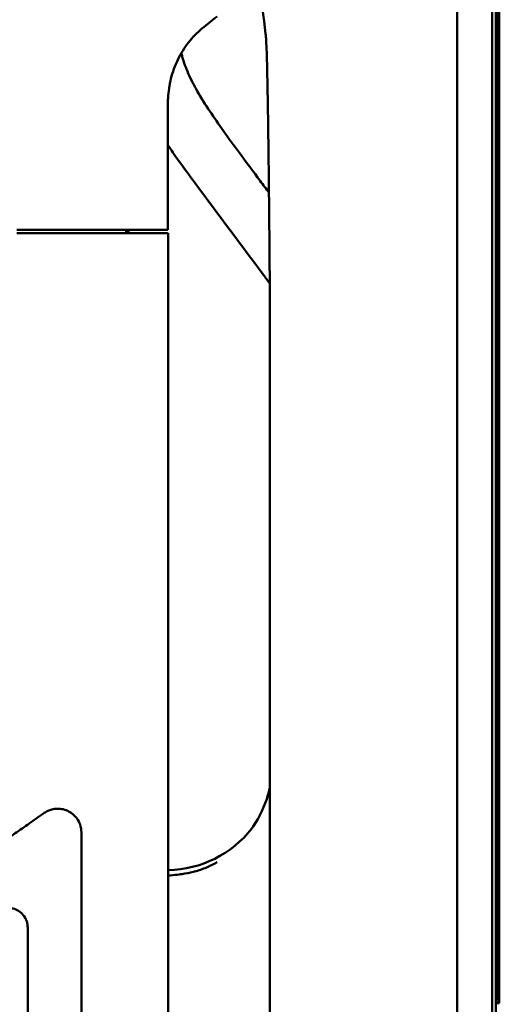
# Model space of a CAD drawing. Header units: millimetres. Extents: x 0 to 4686, y -120 to 1682.
# Tile 248 of 256: x 1586 to 1631, y 1237 to 1328. Entities that reach past the tile are written whole.
import ezdxf

# ---------------------------------------------------------------- set-up
doc = ezdxf.new("R2010")
doc.units = ezdxf.units.MM
doc.header["$LTSCALE"] = 2
doc.layers.add('Sichtbar (ISO)', color=7, linetype='Continuous', lineweight=50)

msp = doc.modelspace()

# ---------------------------------------------------------------- linework, layer by layer
at = {"layer": 'Sichtbar (ISO)'}
for p, q in [((1630.1699, 1083.6471), (1630.1699, 1389.6471)), ((1630.2225, 1237.0345), (1630.2225, 1389.6471)), ((1630.4226, 1236.8344), (1630.4226, 1389.6471)), ((1630.5099, 1236.7471), (1630.5099, 1389.6471)), ((1630.5099, 1236.7471), (1630.5099, 1389.6471)), ((1629.8367, 1122.0558), (1629.8367, 1351.2384)), ((1626.5821, 1145.6841), (1626.5821, 1327.6101)), ((1599.6499, 1308.6471), (1599.6499, 1320.2406)), ((1597.5632, 1308.6472), (1585.6005, 1308.6472)), ((1595.9879, 1308.6471), (1595.77, 1308.6471)), ((1595.77, 1308.6471), (1595.77, 1308.3471)), ((1595.9879, 1308.6471), (1595.9879, 1308.3471)), ((1596.6489, 1308.6471), (1596.4881, 1308.6471)), ((1597.4955, 1308.3471), (1599.1767, 1308.3471)), ((1599.2608, 1308.6471), (1597.5632, 1308.6471)), ((1599.6939, 1308.3471), (1599.1767, 1308.3471)), ((1599.2608, 1308.6471), (1599.6499, 1308.6471)), ((1599.695, 1308.3471), (1599.6939, 1308.3471)), ((1599.695, 1164.9471), (1599.695, 1308.3471)), ((1609.1481, 1300.5915), (1609.1481, 1172.7027)), ((1591.6099, 1236.6471), (1591.6099, 1252.6367)), ((1586.6099, 1236.6471), (1586.6099, 1243.8002)), ((1630.2225, 1237.0345), (1630.1699, 1237.0871)), ((1630.1699, 1237.0345), (1630.2225, 1237.0345)), ((1586.6099, 1229.494), (1586.6099, 1236.6471)), ((1591.6099, 1220.6575), (1591.6099, 1236.6471)), ((1630.1699, 1236.8344), (1630.4226, 1236.8344)), ((1630.1699, 1236.7471), (1630.5099, 1236.7471)), ((1630.1699, 1236.7471), (1630.5099, 1236.7471)), ((1630.5099, 1236.7471), (1630.4226, 1236.8344))]:
    msp.add_line(p, q, dxfattribs=at)
for centre, major_axis, ratio, start_param, end_param in [((2975.7859, -961.4222), (-1655.5264, 11968.3075), 0.0879588, 1.3658567, 1.3662636), ((1608.7096, 1310.3975), (0.2328, -18.4791), 0.0201122, 1.0111676, 1.4899761), ((1599.5672, 1259.1357), (6.005, 8.0081), 0.9990488, 3.7982388, 4.6946085)]:
    msp.add_ellipse(centre, major_axis=major_axis, ratio=ratio, start_param=start_param, end_param=end_param, dxfattribs=at)
for points, knots in [([(1626.5821, 1327.6101), (1626.5821, 1328.0153), (1626.5795, 1328.4206), (1626.5692, 1329.2298), (1626.5615, 1329.6339), (1626.5509, 1330.0365)], [-0.24310824, -0.24310824, -0.24310824, -0.24310824, -0.12155992, -0.12155992, -0.00000517, -0.00000517, -0.00000517, -0.00000517]), ([(1604.2332, 1328.4933), (1604.0067, 1328.3179), (1603.7749, 1328.1337), (1603.3074, 1327.7564), (1603.0706, 1327.5625), (1602.8326, 1327.365)], [0.00044543, 0.00044543, 0.00044543, 0.00044543, 0.10048235, 0.10048235, 0.20051164, 0.20051164, 0.20051164, 0.20051164]), ([(1599.6713, 1320.9119), (1599.709, 1321.522), (1599.7999, 1322.1278), (1600.1003, 1323.3311), (1600.3102, 1323.9169), (1600.8562, 1325.0535), (1601.1914, 1325.5889), (1601.9537, 1326.5562), (1602.3751, 1326.9853), (1602.8326, 1327.365)], [0.00000099, 0.00000099, 0.00000099, 0.00000099, 0.18387021, 0.18387021, 0.37272594, 0.37272594, 0.56967753, 0.56967753, 0.76232684, 0.76232684, 0.76232684, 0.76232684]), ([(1608.7574, 1326.8735), (1608.7744, 1326.7322), (1608.7908, 1326.5195), (1608.8235, 1325.946), (1608.8396, 1325.5778), (1608.8547, 1325.1532)], [0.00003911, 0.00003911, 0.00003911, 0.00003911, 0.19857829, 0.19857829, 0.41296455, 0.41296455, 0.41296455, 0.41296455]), ([(1600.9118, 1325.1023), (1600.9401, 1324.9876), (1600.9702, 1324.8733), (1601.0021, 1324.7595), (1601.1503, 1324.2311), (1601.3382, 1323.7136), (1601.5571, 1323.21), (1601.8036, 1322.6432), (1602.0893, 1322.0938), (1602.3952, 1321.5564), (1602.7575, 1320.9201), (1603.1482, 1320.3006), (1603.5537, 1319.6909), (1603.959, 1319.0814), (1604.3792, 1318.4818), (1604.8056, 1317.8866), (1605.3056, 1317.1886), (1605.8141, 1316.4968), (1606.3242, 1315.8061), (1606.9664, 1314.9366), (1607.6112, 1314.0689), (1608.2568, 1313.2019), (1608.526, 1312.8403), (1608.7954, 1312.4789), (1609.0649, 1312.1175)], [0.18676736, 0.18676736, 0.18676736, 0.18676736, 0.19426413, 0.19426413, 0.19426413, 0.22907854, 0.22907854, 0.22907854, 0.26826156, 0.26826156, 0.26826156, 0.31465469, 0.31465469, 0.31465469, 0.36102988, 0.36102988, 0.36102988, 0.41541983, 0.41541983, 0.41541983, 0.4838928, 0.4838928, 0.4838928, 0.51244631, 0.51244631, 0.51244631, 0.51244631]), ([(1609.0989, 1308.9104), (1609.094, 1309.3512), (1609.0891, 1309.8054), (1609.0526, 1313.2661), (1609.0188, 1316.6993), (1608.957, 1320.823), (1608.9373, 1321.9579), (1608.8968, 1323.7836), (1608.8769, 1324.5259), (1608.8547, 1325.1531)], [-1.8933082, -1.8933082, -1.8933082, -1.8933082, -1.7437498, -1.7437498, -0.7176169, -0.7176169, -0.3168644, -0.3168644, -0.0000013, -0.0000013, -0.0000013, -0.0000013]), ([(1609.1405, 1303.671), (1608.9739, 1303.8945), (1606.6593, 1306.9983), (1603.8003, 1310.8045), (1600.809, 1314.8757), (1599.9704, 1316.07), (1599.6499, 1316.542)], [0.35824898, 0.35824898, 0.35824898, 0.35824898, 0.37389634, 0.57562659, 0.62550314, 0.65754444, 0.65754444, 0.65754444, 0.65754444]), ([(1597.4955, 1308.3471), (1596.2536, 1308.3471), (1595.1023, 1308.3471), (1594.0337, 1308.3471), (1590.3505, 1308.3471), (1587.6492, 1308.3471), (1585.6028, 1308.3471)], [0, 0, 0, 0, 0.2248824, 0.2248824, 0.2248824, 1, 1, 1, 1]), ([(1607.3555, 1252.8535), (1608.0044, 1253.7192), (1608.5184, 1254.7021), (1608.9743, 1256.0827), (1609.0714, 1256.4427), (1609.1481, 1256.8076)], [0, 0, 0, 0, 0.32508437, 0.32508437, 0.43631049, 0.43631049, 0.43631049, 0.43631049]), ([(1588.148, 1254.4389), (1587.6872, 1254.1162), (1587.2189, 1253.7881), (1586.3241, 1253.1615), (1585.887, 1252.8556), (1584.7072, 1252.03), (1583.9206, 1251.4809), (1582.6243, 1250.569), (1582.0491, 1250.1622), (1580.8608, 1249.3325), (1580.2366, 1248.9076), (1579.3007, 1248.2505), (1579.0417, 1248.066), (1578.5329, 1247.7062), (1578.2793, 1247.5287), (1578.0229, 1247.3492)], [0.000001, 0.000001, 0.000001, 0.000001, 0.1795612, 0.1795612, 0.3464071, 0.3464071, 0.6326889, 0.6326889, 0.8394522, 0.8394522, 1.0703362, 1.0703362, 1.16299, 1.16299, 1.2511024, 1.2511024, 1.2511024, 1.2511024]), ([(1591.6099, 1252.6367), (1591.6099, 1252.8869), (1591.5672, 1253.134), (1591.4302, 1253.5233), (1591.3338, 1253.7434), (1590.9705, 1254.216), (1590.7389, 1254.4134), (1590.3018, 1254.6587), (1590.1091, 1254.7329), (1589.8212, 1254.8001), (1589.7306, 1254.8153), (1589.5964, 1254.8294), (1589.5531, 1254.8326), (1589.4881, 1254.8356), (1589.4665, 1254.8362), (1589.4232, 1254.8369), (1589.4015, 1254.8369), (1589.2073, 1254.8342), (1589.0353, 1254.8115), (1588.7419, 1254.7368), (1588.6194, 1254.6939), (1588.3782, 1254.5844), (1588.2601, 1254.5173), (1588.148, 1254.4389)], [-0.58942716, -0.58942716, -0.58942716, -0.58942716, -0.45411844, -0.45411844, -0.36329977, -0.36329977, -0.26867445, -0.26867445, -0.20166287, -0.20166287, -0.17146793, -0.17146793, -0.15714904, -0.15714904, -0.15002295, -0.15002295, -0.14286021, -0.14286021, -0.08599731, -0.08599731, -0.04366859, -0.04366859, -0.000001, -0.000001, -0.000001, -0.000001]), ([(1602.0384, 1248.9617), (1602.0741, 1248.9709), (1602.1098, 1248.9802), (1602.1454, 1248.9899), (1602.5227, 1249.0918), (1602.8977, 1249.2204), (1603.2666, 1249.376), (1603.2901, 1249.3859), (1603.3136, 1249.3959), (1603.3371, 1249.4061), (1603.6461, 1249.5395), (1603.9505, 1249.6916), (1604.2494, 1249.8597)], [0.2, 0.2, 0.2, 0.2, 0.20816057, 0.20816057, 0.20816057, 0.29449564, 0.29449564, 0.29449564, 0.3, 0.3, 0.3, 0.37245578, 0.37245578, 0.37245578, 0.37245578]), ([(1599.695, 1248.6219), (1599.7641, 1248.6265), (1599.8329, 1248.6314), (1599.9014, 1248.6365), (1600.1753, 1248.6572), (1600.4448, 1248.6828), (1600.7105, 1248.716), (1600.8029, 1248.7276), (1600.8949, 1248.74), (1600.9865, 1248.7535), (1601.3411, 1248.8056), (1601.6907, 1248.8725), (1602.0384, 1248.9617)], [0.02619054, 0.02619054, 0.02619054, 0.02619054, 0.04096202, 0.04096202, 0.04096202, 0.1, 0.1, 0.1, 0.12052683, 0.12052683, 0.12052683, 0.2, 0.2, 0.2, 0.2]), ([(1586.439, 1244.5633), (1586.4415, 1244.558), (1586.444, 1244.5527), (1586.5071, 1244.4129), (1586.5453, 1244.2875), (1586.6099, 1244.0226), (1586.6099, 1243.9143), (1586.6099, 1243.8002)], [-0.054296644, -0.054296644, -0.054296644, -0.054296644, -0.053526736, -0.053526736, -0.034222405, -0.034222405, -0.000001, -0.000001, -0.000001, -0.000001])]:
    msp.add_open_spline(points, degree=3, knots=knots, dxfattribs=at)
for points in [[(1599.6499, 1320.2406), (1599.651, 1320.4634), (1599.658, 1320.6874), (1599.6713, 1320.9119)], [(1607.3555, 1252.8535), (1607.355, 1252.8528), (1607.3545, 1252.8521), (1607.354, 1252.8515)], [(1583.9614, 1245.3897), (1584.1408, 1245.4853), (1584.5103, 1245.6036), (1585.1042, 1245.6088), (1585.6508, 1245.4253), (1586.1212, 1245.0783), (1586.3508, 1244.754), (1586.439, 1244.5633)]]:
    msp.add_open_spline(points, degree=3, dxfattribs=at)

doc.saveas('drawing.dxf')
